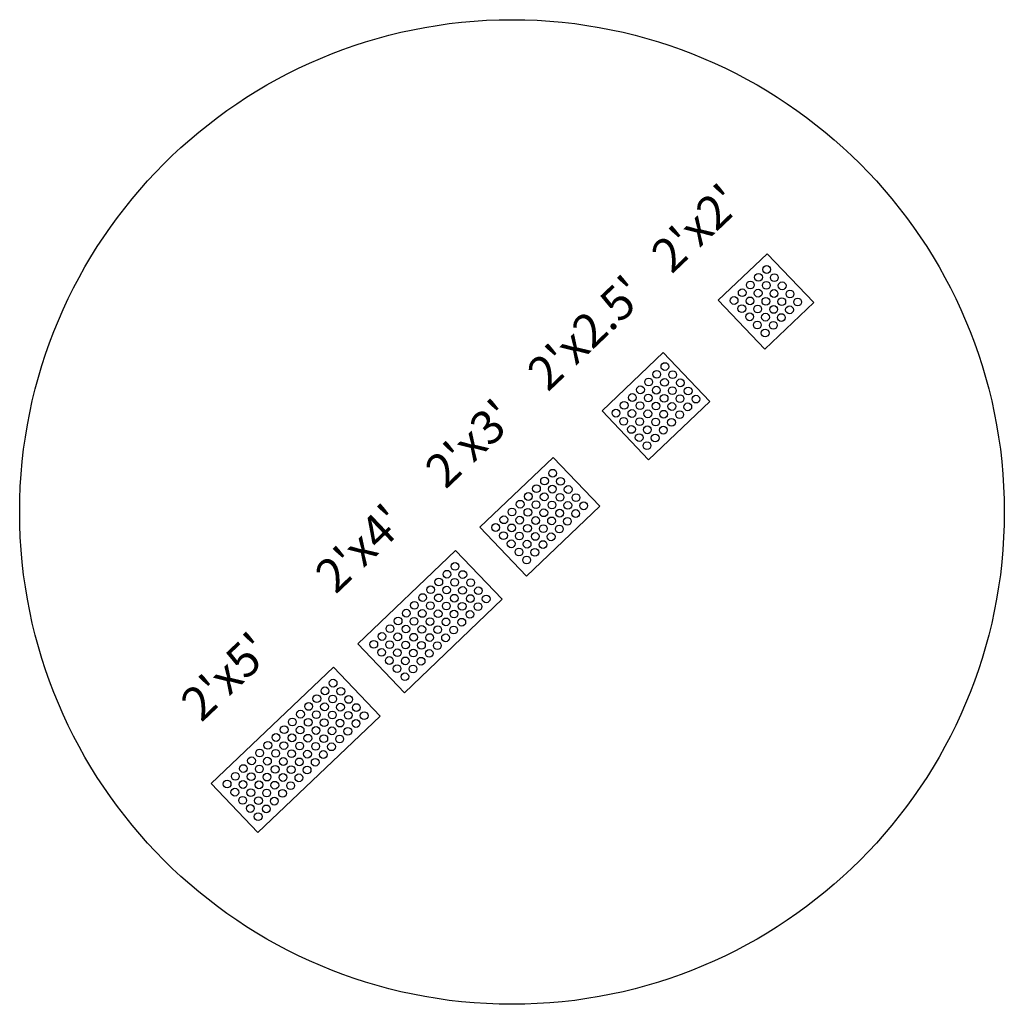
# Model space of a CAD drawing. Extents: x 167754 to 212748, y 396132 to 454338.
# Tile 119 of 147: x 167837 to 167866, y 435524 to 435553. Entities that reach past the tile are written whole.
import ezdxf

# ---------------------------------------------------------------- set-up
doc = ezdxf.new("R2010")
doc.units = 0
doc.header["$MEASUREMENT"] = 0
doc.layers.get('0').update_dxf_attribs({"linetype": 'CONTINUOUS'})
for name, color, linetype, plot in [('SC_SCRATCH-1', 7, 'CONTINUOUS', False), ('SC_SCRATCH-2', 2, 'CONTINUOUS', False), ('SC_SCRATCH-3', 3, 'CONTINUOUS', False), ('SC_SCRATCH-4', 4, 'CONTINUOUS', False), ('SC_SCRATCH-5', 5, 'CONTINUOUS', False)]:
    doc.layers.add(name, color=color, linetype=linetype, plot=plot)
doc.styles.get("Standard").update_dxf_attribs({"font": 'romans.shx', "width": 0.9})

# ---------------------------------------------------------------- blocks, each defined once
blk = doc.blocks.new('DOMES_5FT')
for p, q in [((-0.07, 2.499), (-2.069, 2.443)), ((-2.069, 2.443), (-1.929, -2.555)), ((0.07, -2.499), (-0.07, 2.499)), ((-1.929, -2.555), (0.07, -2.499))]:
    blk.add_line(p, q)
for centre in [(-1.725, 2.12), (-1.392, 2.13), (-1.059, 2.139), (-0.727, 2.148), (-0.394, 2.158), (-1.716, 1.788), (-1.383, 1.797), (-1.05, 1.806), (-0.717, 1.816), (-0.384, 1.825), (-1.706, 1.453), (-1.374, 1.462), (-1.041, 1.471), (-0.708, 1.481), (-0.375, 1.49), (-1.697, 1.12), (-1.364, 1.129), (-1.031, 1.138), (-0.698, 1.148), (-0.366, 1.157), (-1.688, 0.787), (-1.355, 0.796), (-1.022, 0.806), (-0.689, 0.815), (-0.356, 0.824), (-1.013, 0.473), (-0.68, 0.482), (-0.347, 0.491), (-1.678, 0.454), (-1.346, 0.463), (-1.669, 0.121), (-1.336, 0.131), (-1.003, 0.14), (-0.67, 0.149), (-0.338, 0.159), (-1.66, -0.212), (-1.327, -0.202), (-0.994, -0.193), (-0.661, -0.184), (-0.328, -0.174), (-1.65, -0.547), (-1.317, -0.537), (-0.985, -0.528), (-0.652, -0.518), (-0.319, -0.509), (-1.641, -0.881), (-1.308, -0.872), (-0.975, -0.863), (-0.642, -0.853), (-0.309, -0.844), (-1.632, -1.214), (-1.299, -1.205), (-0.966, -1.196), (-0.633, -1.186), (-0.3, -1.177), (-1.622, -1.547), (-1.289, -1.538), (-0.956, -1.528), (-0.624, -1.519), (-0.291, -1.51), (-0.947, -1.861), (-0.614, -1.852), (-0.281, -1.843), (-1.613, -1.88), (-1.28, -1.871), (-1.604, -2.213), (-1.271, -2.204), (-0.938, -2.194), (-0.605, -2.185), (-0.272, -2.175)]:
    blk.add_circle(centre, 0.115)
blk = doc.blocks.new('DOMES_4FT')
for p, q in [((-21.22, 49.29), (-23.96, 1.37)), ((2.74, 47.92), (-21.22, 49.29)), ((0, 0), (2.74, 47.92)), ((-23.96, 1.37), (0, 0))]:
    blk.add_line(p, q)
for centre in [(-17.43, 45.07), (-13.44, 44.85), (-9.45, 44.62), (-5.47, 44.39), (-1.48, 44.16), (-17.66, 41.08), (-13.67, 40.86), (-9.68, 40.63), (-5.69, 40.4), (-1.7, 40.17), (-17.89, 37.09), (-13.9, 36.87), (-9.91, 36.64), (-5.92, 36.41), (-1.93, 36.18), (-18.12, 33.11), (-14.13, 32.88), (-10.14, 32.65), (-6.15, 32.42), (-2.16, 32.19), (-18.35, 29.12), (-14.36, 28.89), (-10.37, 28.66), (-6.38, 28.43), (-2.39, 28.2), (-18.58, 25.1), (-14.59, 24.87), (-10.6, 24.65), (-6.61, 24.42), (-2.62, 24.19), (-18.81, 21.09), (-14.82, 20.86), (-10.83, 20.63), (-6.84, 20.4), (-2.85, 20.18), (-19.03, 17.1), (-15.04, 16.87), (-11.06, 16.64), (-7.07, 16.41), (-3.08, 16.19), (-19.26, 13.11), (-15.27, 12.88), (-11.28, 12.65), (-7.29, 12.42), (-3.3, 12.2), (-19.49, 9.12), (-15.5, 8.89), (-11.51, 8.66), (-7.52, 8.44), (-3.53, 8.21), (-19.72, 5.13), (-15.73, 4.9), (-11.74, 4.67), (-7.75, 4.45), (-3.76, 4.22)]:
    blk.add_circle(centre, 1.37)

msp = doc.modelspace()

# ---------------------------------------------------------------- linework, layer by layer
at = {"layer": 'SC_SCRATCH-1', "color": 1}
for points in [[(167859.274, 435546.324), (167857.826, 435544.945)], [(167860.653, 435544.876), (167859.274, 435546.324)], [(167859.205, 435543.497), (167857.826, 435544.945)], [(167859.205, 435543.497), (167857.826, 435544.945)], [(167860.653, 435544.876), (167859.205, 435543.497)], [(167859.205, 435543.497), (167860.653, 435544.876)]]:
    msp.add_lwpolyline(points, dxfattribs=at)
at = {"layer": 'SC_SCRATCH-1'}
msp.add_circle((167851.717, 435538.673), 14.582, dxfattribs=at)
at = {"layer": 'SC_SCRATCH-1', "color": 1}
for centre in [(167859.261, 435545.856), (167858.778, 435545.396), (167859.019, 435545.626), (167859.49, 435545.615), (167858.537, 435545.167), (167859.008, 435545.155), (167859.249, 435545.385), (167859.479, 435545.144), (167859.72, 435545.373), (167859.95, 435545.132), (167858.296, 435544.937), (167858.767, 435544.926), (167859.238, 435544.914), (167859.708, 435544.903), (167860.179, 435544.891), (167858.526, 435544.696), (167858.996, 435544.684), (167859.467, 435544.673), (167859.938, 435544.661), (167858.755, 435544.455), (167859.226, 435544.443), (167859.697, 435544.432), (167858.985, 435544.214), (167859.215, 435543.973), (167859.456, 435544.202)]:
    msp.add_circle(centre, 0.115, dxfattribs=at)
at = {"layer": 'SC_SCRATCH-2', "color": 6}
for points in [[(167856.196, 435543.394), (167854.386, 435541.67)], [(167856.196, 435543.394), (167857.576, 435541.945)], [(167857.576, 435541.945), (167855.765, 435540.221)], [(167854.386, 435541.67), (167855.765, 435540.221)]]:
    msp.add_lwpolyline(points, dxfattribs=at)
for centre in [(167856.246, 435542.981), (167855.764, 435542.522), (167856.005, 435542.752), (167856.235, 435542.511), (167856.476, 435542.74), (167856.706, 435542.499), (167855.523, 435542.292), (167855.994, 435542.281), (167856.465, 435542.269), (167856.935, 435542.258), (167855.282, 435542.063), (167855.753, 435542.051), (167856.223, 435542.04), (167856.694, 435542.028), (167857.165, 435542.017), (167855.039, 435541.832), (167855.511, 435541.822), (167855.982, 435541.81), (167856.453, 435541.799), (167856.924, 435541.787), (167854.797, 435541.601), (167855.026, 435541.36), (167855.269, 435541.591), (167855.498, 435541.349), (167855.741, 435541.581), (167855.971, 435541.339), (167856.212, 435541.569), (167856.442, 435541.328), (167856.683, 435541.557), (167855.256, 435541.118), (167855.728, 435541.108), (167856.2, 435541.098), (167855.485, 435540.877), (167855.958, 435540.867), (167855.715, 435540.636)]:
    msp.add_circle(centre, 0.115, dxfattribs=at)
at = {"layer": 'SC_SCRATCH-3'}
for points in [[(167852.938, 435540.29), (167850.765, 435538.222)], [(167854.317, 435538.842), (167852.938, 435540.29)], [(167852.144, 435536.773), (167854.317, 435538.842)], [(167852.144, 435536.773), (167850.765, 435538.222)]]:
    msp.add_lwpolyline(points, dxfattribs=at)
for centre in [(167852.682, 435539.591), (167852.923, 435539.821), (167853.153, 435539.58), (167852.441, 435539.362), (167852.912, 435539.35), (167853.382, 435539.339), (167852.2, 435539.132), (167852.671, 435539.121), (167853.141, 435539.109), (167853.612, 435539.098), (167851.959, 435538.903), (167852.429, 435538.891), (167852.9, 435538.879), (167853.371, 435538.868), (167853.842, 435538.856), (167851.476, 435538.443), (167851.717, 435538.673), (167851.947, 435538.432), (167852.188, 435538.661), (167852.418, 435538.42), (167852.659, 435538.65), (167852.889, 435538.409), (167853.13, 435538.638), (167853.359, 435538.397), (167853.601, 435538.627), (167851.235, 435538.214), (167851.706, 435538.202), (167852.177, 435538.191), (167852.647, 435538.179), (167853.118, 435538.168), (167851.465, 435537.972), (167851.936, 435537.961), (167852.406, 435537.949), (167852.877, 435537.938), (167851.694, 435537.731), (167852.165, 435537.72), (167852.636, 435537.708), (167851.924, 435537.49), (167852.154, 435537.249), (167852.395, 435537.479)]:
    msp.add_circle(centre, 0.115, dxfattribs=at)

# ---------------------------------------------------------------- block references
at = {"layer": 'SC_SCRATCH-4', "xscale": 0.0833333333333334, "yscale": 0.0833333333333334, "zscale": 0.0833333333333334, "rotation": 137.0475836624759}
msp.add_blockref('DOMES_4FT', (167850.041, 435537.532), dxfattribs=at)
at = {"layer": 'SC_SCRATCH-5', "rotation": 311.9894681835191}
msp.add_blockref('DOMES_5FT', (167845.997, 435530.903), dxfattribs=at)

# ---------------------------------------------------------------- texts
at = {"layer": 'SC_SCRATCH-1', "color": 1, "insert": (167857.171, 435547.083), "char_height": 1, "attachment_point": 5, "rotation": 43.5981}
msp.add_mtext_dynamic_manual_height_columns("2'x2'", width=2.84833, gutter_width=12, heights=[0], dxfattribs=at)
at = {"layer": 'SC_SCRATCH-2', "color": 6, "insert": (167853.912, 435543.98), "char_height": 1, "attachment_point": 5, "rotation": 43.5981}
msp.add_mtext_dynamic_manual_height_columns("2'x2.5'", width=2.84833, gutter_width=12, heights=[0], dxfattribs=at)
at = {"layer": 'SC_SCRATCH-3', "insert": (167850.472, 435540.704), "char_height": 1, "attachment_point": 5, "rotation": 43.5981}
msp.add_mtext_dynamic_manual_height_columns("2'x3'", width=2.84833, gutter_width=12, heights=[0], dxfattribs=at)
at = {"layer": 'SC_SCRATCH-4', "insert": (167847.217, 435537.597), "char_height": 1, "attachment_point": 5, "rotation": 43.5981}
msp.add_mtext_dynamic_manual_height_columns("2'x4'", width=2.84833, gutter_width=12, heights=[0], dxfattribs=at)
at = {"layer": 'SC_SCRATCH-5', "insert": (167843.239, 435533.8), "char_height": 1, "attachment_point": 5, "rotation": 43.5981}
msp.add_mtext_dynamic_manual_height_columns("2'x5'", width=2.84833, gutter_width=12, heights=[0], dxfattribs=at)

doc.saveas('drawing.dxf')
